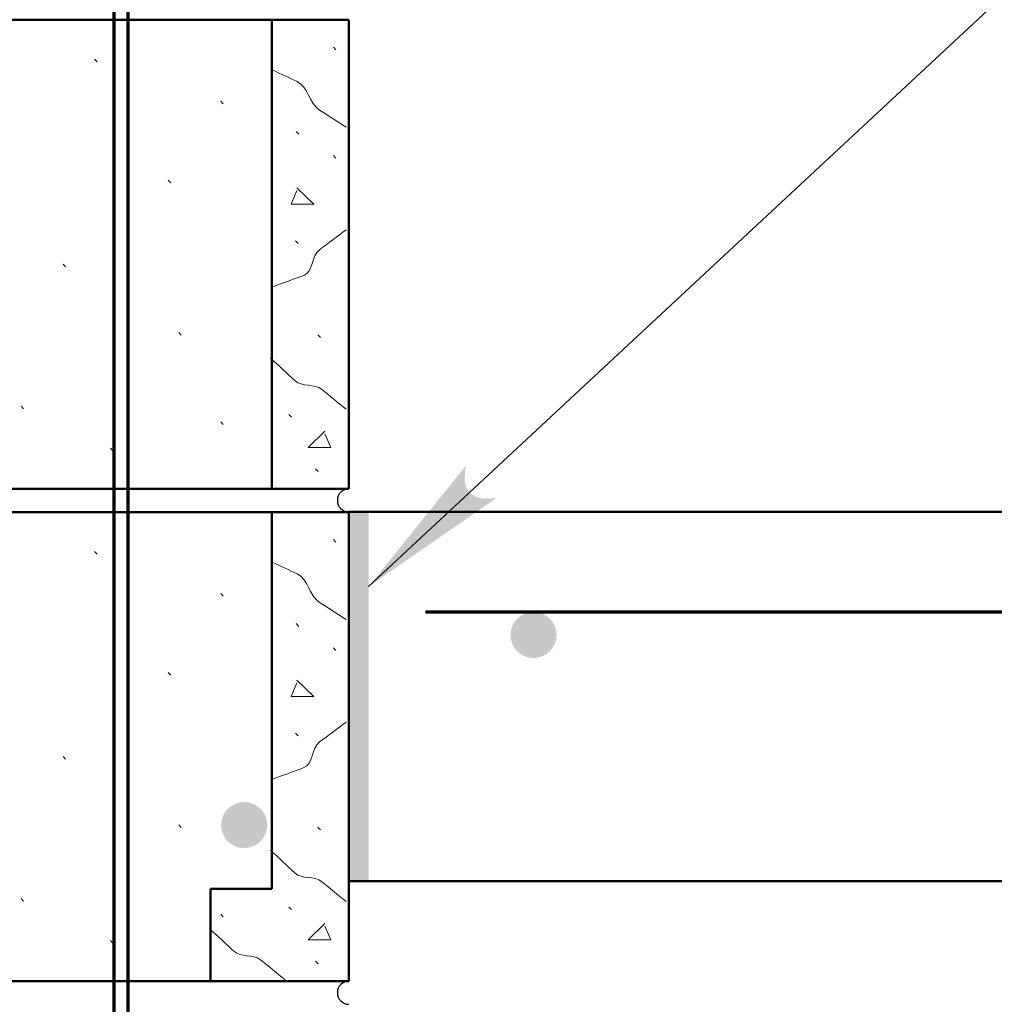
# Model space of a CAD drawing. Extents: x -312 to 328, y -156 to 292.
# Tile 28 of 89: x -125 to -109, y 88 to 104. Entities that reach past the tile are written whole.
import ezdxf

# ---------------------------------------------------------------- set-up
doc = ezdxf.new("R2010")
doc.units = 0
doc.header["$MEASUREMENT"] = 0
for name, color, linetype, lineweight in [('Level 1', 253, 'Continuous', 18), ('Level 15', 253, 'Continuous', 18), ('Level 45', 253, 'Continuous', 18), ('S-Anno-Patt', 152, 'Continuous', 18), ('S-Anno-Text', 53, 'Continuous', 25), ('S-Sect-Cmuw', 2, 'Continuous', 50), ('S-Sect-Conc', 6, 'Continuous', 50), ('S-Sect-Join', 1, 'Continuous', 35), ('S-Sect-Rbar', 7, 'Continuous', 70)]:
    doc.layers.add(name, color=color, linetype=linetype, lineweight=lineweight)

# ---------------------------------------------------------------- blocks, each defined once
blk = doc.blocks.new('REBAR')
at = {"layer": 'Level 45', "linetype": 'Continuous', "lineweight": 25}
h = blk.add_hatch(color=31, dxfattribs=at)
edge = h.paths.add_edge_path()
edge.add_arc((0, 0), 0.375, 0, 360)
blk = doc.blocks.new('MORTAR')
at = {"layer": 'Level 15', "color": 253, "linetype": 'Continuous', "lineweight": 25}
blk.add_arc((0, -0.1875), 0.1875, 270, 90, dxfattribs=at)

msp = doc.modelspace()

# ---------------------------------------------------------------- hatches: boundary and pattern name
at = {"layer": 'S-Anno-Text', "extrusion": (0, 0, -1)}
msp.add_hatch(color=256, dxfattribs=at).paths.add_polyline_path([(118.92447, 95.18287), (116.84704, 96.62341), (116.93085, 96.61371), (117.08231, 96.61197), (117.19571, 96.64857), (117.28252, 96.71246), (117.33633, 96.79074), (117.36506, 96.90081), (117.35816, 97.05478), (117.34194, 97.15181)], flags=16)

# ---------------------------------------------------------------- linework, layer by layer
at = {"layer": 'Level 1', "color": 214, "linetype": 'Continuous', "lineweight": 25}
msp.add_3dface([(-311.9741, -156.26001), (328.0259, -156.26001), (328.0259, 291.73999), (-311.9741, 291.73999)], dxfattribs=at)
msp.add_3dface([(-311.9741, -156.26001), (328.0259, -156.26001), (328.0259, 291.73999), (-311.9741, 291.73999)], dxfattribs=at)
msp.add_3dface([(-311.9741, -156.26001), (328.0259, -156.26001), (328.0259, 291.73999), (-311.9741, 291.73999)], dxfattribs=at)
at = {"layer": 'S-Anno-Patt'}
for p, q in [((-119.45572, 103.90637), (-119.49772, 103.94837)), ((-123.33447, 103.71087), (-123.37647, 103.75437)), ((-121.28572, 103.02724), (-121.32772, 103.07074)), ((-120.05872, 102.53687), (-120.10222, 102.58037)), ((-119.45572, 102.14687), (-119.49772, 102.18887)), ((-122.13935, 101.74549), (-122.18135, 101.78899)), ((-120.06922, 100.75787), (-120.11122, 100.79987)), ((-123.8466, 100.37837), (-123.8886, 100.42187)), ((-121.96872, 99.26749), (-122.01072, 99.31099)), ((-119.70922, 99.22937), (-119.74972, 99.27287)), ((-124.52947, 98.07124), (-124.57147, 98.11474)), ((-120.17722, 97.93337), (-120.21922, 97.97687)), ((-121.28572, 97.81487), (-121.32772, 97.85837)), ((-123.07835, 97.38762), (-123.12035, 97.43112)), ((-119.74522, 97.05437), (-119.78572, 97.09637)), ((-119.45572, 95.90637), (-119.49772, 95.94837)), ((-123.33447, 95.71087), (-123.37647, 95.75437)), ((-121.28572, 95.02724), (-121.32772, 95.07074)), ((-120.05872, 94.53687), (-120.10222, 94.58037)), ((-119.45572, 94.14687), (-119.49772, 94.18887)), ((-122.13935, 93.74549), (-122.18135, 93.78899)), ((-120.06922, 92.75787), (-120.11122, 92.79987)), ((-123.8466, 92.37837), (-123.8886, 92.42187)), ((-121.96872, 91.26749), (-122.01072, 91.31099)), ((-119.70922, 91.22937), (-119.74972, 91.27287)), ((-124.52947, 90.07124), (-124.57147, 90.11474)), ((-120.17722, 89.93337), (-120.21922, 89.97687)), ((-121.28572, 89.81487), (-121.32772, 89.85837)), ((-123.07835, 89.38762), (-123.12035, 89.43112)), ((-119.74522, 89.05437), (-119.78572, 89.09637))]:
    msp.add_line(p, q, dxfattribs=at)
at = {"layer": 'S-Anno-Patt', "flags": 128}
for points in [[(-120.08872, 101.66237), (-119.81422, 101.39837), (-120.18322, 101.39837), (-120.08872, 101.62037)], [(-119.63422, 97.70687), (-119.90872, 97.44437), (-119.53972, 97.44437), (-119.63422, 97.66487)], [(-120.08872, 93.66237), (-119.81422, 93.39837), (-120.18322, 93.39837), (-120.08872, 93.62037)], [(-119.63422, 89.70687), (-119.90872, 89.44437), (-119.53972, 89.44437), (-119.63422, 89.66487)]]:
    msp.add_lwpolyline(points, dxfattribs=at)
at = {"layer": 'S-Anno-Patt'}
for points, knots in [([(-119.29072, 102.64787), (-119.4353, 102.74074), (-119.57978, 102.83378), (-119.72422, 102.92687), (-119.88832, 103.03263), (-119.90756, 103.3057), (-120.08422, 103.38887), (-120.21659, 103.45119), (-120.34912, 103.51309), (-120.48172, 103.57487)], [0, 0, 0, 0, 0.33473592, 0.33473592, 0.33473592, 0.71503893, 0.71503893, 0.71503893, 1, 1, 1, 1]), ([(-119.29072, 100.98137), (-119.43504, 100.87313), (-119.57984, 100.76549), (-119.72422, 100.65737), (-119.8542, 100.56003), (-119.82387, 100.29684), (-119.97622, 100.24037), (-120.14448, 100.178), (-120.31338, 100.11781), (-120.48172, 100.05587)], [0, 0, 0, 0, 0.3454734, 0.3454734, 0.3454734, 0.65649474, 0.65649474, 0.65649474, 1, 1, 1, 1]), ([(-119.29072, 98.06537), (-119.42302, 98.17361), (-119.55556, 98.28158), (-119.68822, 98.38937), (-119.80554, 98.48469), (-120.00964, 98.4243), (-120.12022, 98.52737), (-120.25272, 98.65087), (-120.38522, 98.77437), (-120.51772, 98.89787)], [0, 0, 0, 0, 0.33967802, 0.33967802, 0.33967802, 0.64006948, 0.64006948, 0.64006948, 1, 1, 1, 1]), ([(-119.29072, 94.64787), (-119.4353, 94.74074), (-119.57978, 94.83378), (-119.72422, 94.92687), (-119.88832, 95.03263), (-119.90756, 95.3057), (-120.08422, 95.38887), (-120.21659, 95.45119), (-120.34912, 95.51309), (-120.48172, 95.57487)], [0, 0, 0, 0, 0.33473592, 0.33473592, 0.33473592, 0.71503893, 0.71503893, 0.71503893, 1, 1, 1, 1]), ([(-119.29072, 92.98137), (-119.43504, 92.87313), (-119.57984, 92.76549), (-119.72422, 92.65737), (-119.8542, 92.56003), (-119.82387, 92.29684), (-119.97622, 92.24037), (-120.14448, 92.178), (-120.31338, 92.11781), (-120.48172, 92.05587)], [0, 0, 0, 0, 0.3454734, 0.3454734, 0.3454734, 0.65649474, 0.65649474, 0.65649474, 1, 1, 1, 1]), ([(-119.29072, 90.06537), (-119.42302, 90.17361), (-119.55556, 90.28158), (-119.68822, 90.38937), (-119.80554, 90.48469), (-120.00964, 90.4243), (-120.12022, 90.52737), (-120.25272, 90.65087), (-120.38522, 90.77437), (-120.51772, 90.89787)], [0, 0, 0, 0, 0.33967802, 0.33967802, 0.33967802, 0.64006948, 0.64006948, 0.64006948, 1, 1, 1, 1]), ([(-120.28285, 88.79449), (-120.41515, 88.90274), (-120.54769, 89.01071), (-120.68035, 89.11849), (-120.79766, 89.21381), (-121.00176, 89.15342), (-121.11235, 89.25649), (-121.24485, 89.37999), (-121.37735, 89.50349), (-121.50985, 89.62699)], [0, 0, 0, 0, 0.33967802, 0.33967802, 0.33967802, 0.64006948, 0.64006948, 0.64006948, 1, 1, 1, 1])]:
    msp.add_open_spline(points, degree=3, knots=knots, dxfattribs=at)
at = {"layer": 'S-Anno-Text', "flags": 128}
msp.add_lwpolyline([(-96.80722, 110.07524), (-102.9386, 110.07524), (-118.92447, 95.18287)], dxfattribs=at)
at = {"layer": 'S-Sect-Cmuw'}
for p, q in [((-126.86872, 104.39387), (-119.24572, 104.39387)), ((-120.49522, 96.77087), (-120.49522, 104.39387)), ((-119.24572, 96.77087), (-119.24572, 104.39387)), ((-126.86872, 96.77087), (-119.24572, 96.77087)), ((-126.86872, 96.39387), (-119.24572, 96.39387)), ((-120.49522, 90.27087), (-120.49522, 96.39387)), ((-119.24572, 88.77087), (-119.24572, 96.39387)), ((-121.49522, 88.77087), (-121.49522, 90.27087)), ((-121.49522, 90.27087), (-120.49522, 90.27087)), ((-126.86872, 88.77087), (-119.24572, 88.77087))]:
    msp.add_line(p, q, dxfattribs=at)
at = {"layer": 'S-Sect-Conc'}
for p, q in [((-119.24572, 96.39587), (-95.24572, 96.39587)), ((-119.24572, 90.39587), (-95.24572, 90.39587))]:
    msp.add_line(p, q, dxfattribs=at)
at = {"layer": 'S-Sect-Join', "extrusion": (0, 0, -1)}
for points in [[(119.24572, 96.39587), (119.05822, 96.39587), (119.24572, 90.39587), (119.05822, 90.39587)], [(119.11197, 96.39587), (118.92447, 96.39587), (119.11197, 90.39587), (118.92447, 90.39587)]]:
    msp.add_solid(points, dxfattribs=at)
at = {"layer": 'S-Sect-Rbar'}
for p, q in [((-122.8296, 80.89587), (-122.8296, 115.56799)), ((-123.05722, 72.14587), (-123.05722, 104.89587)), ((-118.0006, 94.77087), (-96.73135, 94.77087))]:
    msp.add_line(p, q, dxfattribs=at)

# ---------------------------------------------------------------- block references
at = {"layer": 'Level 45', "color": 31, "linetype": 'Continuous', "lineweight": 25, "rotation": 90}
msp.add_blockref('REBAR', (-116.24572, 94.39587), dxfattribs=at)
at = {"layer": 'Level 45', "color": 31, "linetype": 'Continuous', "lineweight": 25}
msp.add_blockref('REBAR', (-120.94685, 91.30699), dxfattribs=at)
at = {"layer": 'S-Sect-Cmuw', "rotation": 180}
for p in [(-119.24572, 96.39587), (-119.24572, 88.39587), (-119.24572, 88.39587)]:
    msp.add_blockref('MORTAR', p, dxfattribs=at)

doc.saveas('drawing.dxf')
